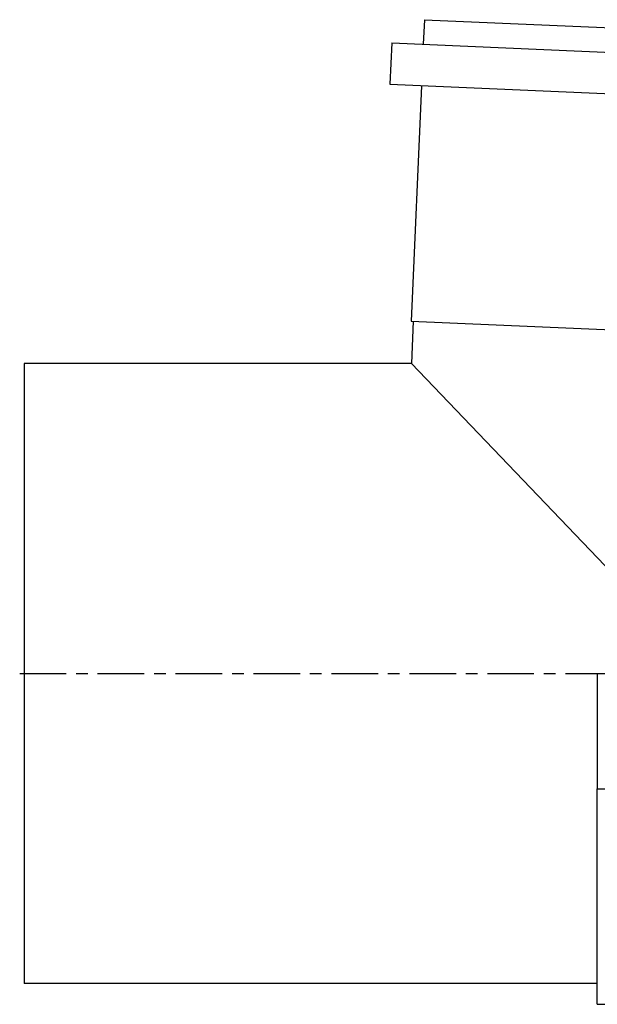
# Model space of a CAD drawing. Extents: x 0 to 13.8, y -3.5 to 6.6.
# Tile 1 of 12: x 0 to 5.8, y -3.4 to 6.6. Entities that reach past the tile are written whole.
import ezdxf

# ---------------------------------------------------------------- set-up
doc = ezdxf.new("R2010")
doc.units = 0
doc.header["$MEASUREMENT"] = 0
doc.linetypes.add('CHAIN', pattern=[0.7087, 0.4724, -0.0591, 0.1181, -0.0591])
doc.layers.get('0').update_dxf_attribs({"linetype": 'CONTINUOUS'})

msp = doc.modelspace()

# ---------------------------------------------------------------- linework, layer by layer
for p, q in [((4.0591, 6.6326), (4.0482, 6.3829)), ((4.0591, 6.6326), (10.383, 6.3565)), ((3.7285, 6.3968), (3.7102, 5.9772)), ((3.7285, 6.3968), (10.6918, 6.0928)), ((3.7102, 5.9772), (10.6735, 5.6732)), ((4.0298, 5.9633), (3.9256, 3.5756)), ((3.9256, 3.5756), (10.2496, 3.2994)), ((3.9456, 3.5747), (3.9268, 3.145)), ((0, 3.145), (0, -3.145)), ((3.9268, 3.145), (0, 3.145)), ((3.9268, 3.145), (6.9375, 0)), ((5.8125, 0), (5.8125, -1.1683)), ((5.8125, -3.355), (5.8125, -1.1683)), ((5.8125, -1.1683), (10.5625, -1.1683)), ((5.8125, -3.145), (0, -3.145)), ((5.8125, -3.355), (10.5625, -3.355))]:
    msp.add_line(p, q)
at = {"linetype": 'CHAIN'}
msp.add_line((-0.045, 0), (13.7925, 0), dxfattribs=at)

doc.saveas('drawing.dxf')
